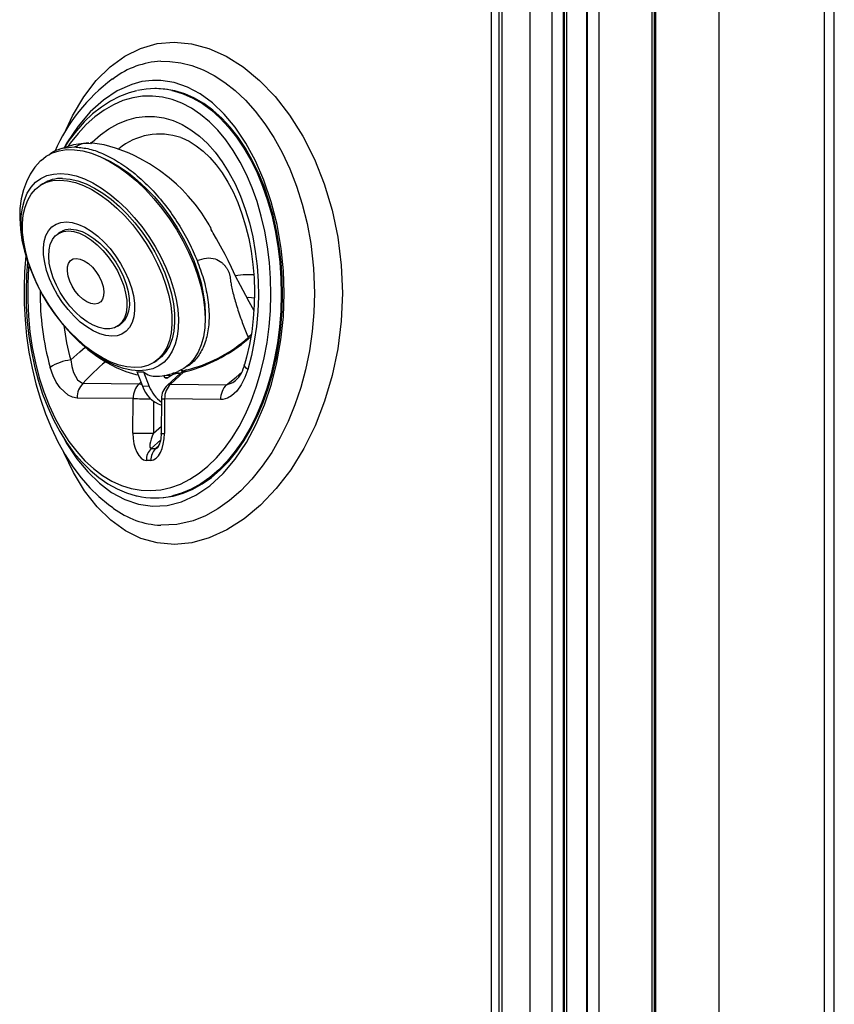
# Model space of a CAD drawing. Header units: millimetres. Extents: x 4904.09 to 4905.21, y 4759.5 to 4761.8.
# Tile 35 of 54: x 4904.98 to 4905.2, y 4760.49 to 4760.76. Entities that reach past the tile are written whole.
import ezdxf

# ---------------------------------------------------------------- set-up
doc = ezdxf.new("R2010")
doc.units = ezdxf.units.MM
doc.layers.add('SANINDUSA', color=3, linetype='Continuous')

msp = doc.modelspace()

# ---------------------------------------------------------------- linework, layer by layer
at = {"layer": 'SANINDUSA'}
for p, q in [((4905.153980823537, 4761.675499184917), (4905.153980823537, 4759.697038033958)), ((4905.154376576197, 4761.676268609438), (4905.154376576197, 4759.696268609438)), ((4905.171663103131, 4761.676268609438), (4905.171663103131, 4759.696268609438)), ((4905.200414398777, 4761.676268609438), (4905.200414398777, 4759.696268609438)), ((4905.203148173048, 4759.696268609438), (4905.203148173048, 4761.676268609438)), ((4905.153452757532, 4759.703720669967), (4905.153452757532, 4761.668816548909)), ((4905.109651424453, 4759.73463825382), (4905.109651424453, 4761.637898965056)), ((4905.111704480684, 4761.637898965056), (4905.111704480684, 4759.73463825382)), ((4905.112567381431, 4759.73463825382), (4905.112567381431, 4761.637898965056)), ((4905.120078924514, 4761.637898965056), (4905.120078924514, 4759.73463825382)), ((4905.1262115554, 4759.73463825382), (4905.1262115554, 4761.637408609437)), ((4905.129286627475, 4759.73463825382), (4905.129286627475, 4761.637408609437)), ((4905.129558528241, 4759.73463825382), (4905.129558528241, 4761.637408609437)), ((4905.130181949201, 4759.73463825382), (4905.130181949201, 4761.637408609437)), ((4905.135548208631, 4761.637408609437), (4905.135548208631, 4759.73463825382)), ((4905.135824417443, 4759.73463825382), (4905.135798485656, 4761.637408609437)), ((4905.138991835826, 4759.734308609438), (4905.138991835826, 4761.637408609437)), ((4905.139003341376, 4759.734308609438), (4905.139003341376, 4761.637408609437)), ((4905.006300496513, 4760.744683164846), (4905.006661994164, 4760.744923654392)), ((4905.018292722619, 4760.742090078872), (4905.017899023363, 4760.742090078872)), ((4904.987274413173, 4760.716144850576), (4904.986570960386, 4760.715690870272)), ((4904.99213173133, 4760.702969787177), (4904.991428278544, 4760.702515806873)), ((4905.007695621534, 4760.677309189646), (4905.008399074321, 4760.67776316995)), ((4905.017699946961, 4760.667455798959), (4905.018403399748, 4760.667909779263)), ((4905.012891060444, 4760.664900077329), (4905.014483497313, 4760.66088968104)), ((4905.014740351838, 4760.664879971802), (4905.016332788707, 4760.660869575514)), ((4905.020326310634, 4760.663658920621), (4905.020251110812, 4760.663848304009)), ((4905.020397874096, 4760.663799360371), (4905.020296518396, 4760.663733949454)), ((4905.022247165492, 4760.663779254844), (4905.020397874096, 4760.663799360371)), ((4905.021383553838, 4760.663221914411), (4905.02065668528, 4760.663229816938)), ((4905.024754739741, 4760.66441998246), (4905.021257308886, 4760.661182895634)), ((4905.022247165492, 4760.663779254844), (4905.021383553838, 4760.663221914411)), ((4905.025633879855, 4760.66472040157), (4905.022136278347, 4760.66148315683)), ((4905.024435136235, 4760.664432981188), (4905.022791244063, 4760.66445085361)), ((4904.998287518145, 4760.661742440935), (4905.01355353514, 4760.661576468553)), ((4905.01355353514, 4760.661576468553), (4905.014035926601, 4760.662016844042)), ((4905.016332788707, 4760.660869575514), (4905.014483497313, 4760.66088968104)), ((4905.022136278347, 4760.66148315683), (4905.037402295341, 4760.661317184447)), ((4905.011911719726, 4760.657531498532), (4904.996647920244, 4760.657697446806)), ((4905.011872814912, 4760.648114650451), (4905.011911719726, 4760.657531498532)), ((4905.019648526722, 4760.657454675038), (4905.019609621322, 4760.64803781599)), ((4905.020498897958, 4760.657438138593), (4905.020459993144, 4760.648021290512)), ((4905.03576269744, 4760.657272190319), (4905.020498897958, 4760.657438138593)), ((4905.01749656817, 4760.656805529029), (4905.017460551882, 4760.648087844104)), ((4905.017460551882, 4760.648087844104), (4905.019617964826, 4760.650057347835)), ((4905.019453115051, 4760.646323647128), (4905.016833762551, 4760.643932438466)), ((4905.016833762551, 4760.643932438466), (4905.018061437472, 4760.643919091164)), ((4905.018061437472, 4760.643919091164), (4905.019022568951, 4760.644808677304)), ((4905.016749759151, 4760.640683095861), (4905.01552208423, 4760.640696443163)), ((4905.017899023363, 4760.630447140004), (4905.018292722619, 4760.630447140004)), ((4905.006597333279, 4760.62760476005), (4905.006390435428, 4760.627760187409))]:
    msp.add_line(p, q, dxfattribs=at)
at = {"layer": 'SANINDUSA', "flags": 128}
for points in [[(4904.993102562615, 4760.729795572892), (4904.995401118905, 4760.734713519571), (4904.998457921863, 4760.739829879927), (4905.001882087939, 4760.744296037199), (4905.005627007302, 4760.748024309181), (4905.0096636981, 4760.750955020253), (4905.013973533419, 4760.753081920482), (4905.018481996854, 4760.754360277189), (4905.023103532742, 4760.7547626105), (4905.02783816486, 4760.754315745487), (4905.032591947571, 4760.753029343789), (4905.03730398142, 4760.750911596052), (4905.041930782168, 4760.747996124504), (4905.046375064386, 4760.744341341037), (4905.050630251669, 4760.739917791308), (4905.054590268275, 4760.734819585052), (4905.058167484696, 4760.729143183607), (4905.061345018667, 4760.722853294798), (4905.064036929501, 4760.71608477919), (4905.066179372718, 4760.708964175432), (4905.067729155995, 4760.70156664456), (4905.06867620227, 4760.693953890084), (4905.068997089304, 4760.686268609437)], [(4905.019445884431, 4760.749542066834), (4905.021944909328, 4760.749532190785), (4905.024958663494, 4760.749163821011), (4905.027968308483, 4760.748411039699), (4905.031033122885, 4760.747244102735), (4905.034051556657, 4760.745689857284), (4905.036954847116, 4760.743795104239), (4905.039774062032, 4760.741553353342), (4905.042557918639, 4760.738910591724), (4905.045214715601, 4760.735939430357), (4905.047826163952, 4760.732517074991), (4905.050259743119, 4760.728784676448), (4905.052554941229, 4760.724650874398), (4905.054622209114, 4760.72024488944), (4905.056472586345, 4760.715510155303), (4905.058049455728, 4760.710558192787), (4905.059370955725, 4760.705260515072), (4905.060369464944, 4760.699810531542), (4905.061124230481, 4760.693120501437), (4905.061381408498, 4760.686268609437), (4905.061231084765, 4760.681032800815), (4905.060782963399, 4760.675833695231), (4905.060014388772, 4760.670558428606), (4905.058943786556, 4760.665398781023), (4905.057630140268, 4760.660552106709), (4905.056057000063, 4760.65588013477), (4905.054183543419, 4760.65129175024), (4905.052068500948, 4760.646951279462), (4905.049711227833, 4760.642859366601), (4905.047148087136, 4760.639078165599), (4905.0443148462, 4760.635538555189), (4905.041310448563, 4760.632386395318), (4905.038246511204, 4760.629718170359), (4905.035069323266, 4760.627465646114), (4905.031698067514, 4760.625600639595), (4905.028262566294, 4760.624220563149), (4905.023881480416, 4760.623197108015), (4905.019445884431, 4760.622995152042)], [(4905.017182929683, 4760.74434840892), (4905.014341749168, 4760.744001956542), (4905.011529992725, 4760.743254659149), (4905.007596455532, 4760.741497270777), (4905.003807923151, 4760.73897249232), (4905.000241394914, 4760.735752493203), (4904.996909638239, 4760.731849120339), (4904.99386214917, 4760.727342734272), (4904.99311223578, 4760.725954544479)], [(4905.017182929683, 4760.628188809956), (4905.021167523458, 4760.628387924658), (4905.025107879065, 4760.629371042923), (4905.029067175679, 4760.631191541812), (4905.032876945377, 4760.633783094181), (4905.036460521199, 4760.637071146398), (4905.039773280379, 4760.641000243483), (4905.042803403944, 4760.645521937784), (4905.045497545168, 4760.650545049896), (4905.04774583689, 4760.655808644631), (4905.049640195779, 4760.66144781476), (4905.051144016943, 4760.66736771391), (4905.052234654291, 4760.673529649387), (4905.052900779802, 4760.679868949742), (4905.053126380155, 4760.686268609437), (4905.052919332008, 4760.692432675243), (4905.052304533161, 4760.698524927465), (4905.051179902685, 4760.704986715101), (4905.049601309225, 4760.711218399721), (4905.047605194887, 4760.717101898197), (4905.045319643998, 4760.722356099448), (4905.042693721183, 4760.727198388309), (4905.03977174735, 4760.731543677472), (4905.03678507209, 4760.735118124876), (4905.03357849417, 4760.738181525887), (4905.030200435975, 4760.740671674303), (4905.026710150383, 4760.742529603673), (4905.023104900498, 4760.743761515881), (4905.019449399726, 4760.744333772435), (4905.017182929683, 4760.74434840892)], [(4905.01286437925, 4760.741495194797), (4905.010821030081, 4760.740962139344), (4905.008243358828, 4760.739970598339), (4905.005719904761, 4760.738674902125), (4905.003264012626, 4760.737080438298), (4905.000889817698, 4760.735194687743), (4904.998611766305, 4760.733027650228), (4904.996443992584, 4760.730591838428), (4904.9943997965, 4760.727901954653), (4904.993134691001, 4760.725961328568)], [(4905.052702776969, 4760.685894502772), (4905.052612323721, 4760.690330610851), (4905.052304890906, 4760.694741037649), (4905.051782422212, 4760.699097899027), (4905.051048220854, 4760.703373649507), (4905.050106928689, 4760.707541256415), (4905.048964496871, 4760.711574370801), (4905.047628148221, 4760.715447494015), (4905.046106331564, 4760.719136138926), (4905.044408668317, 4760.722616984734), (4905.042545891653, 4760.725868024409), (4905.040529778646, 4760.728868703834), (4905.038373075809, 4760.731600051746), (4905.036089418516, 4760.734044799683), (4905.03369324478, 4760.736187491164), (4905.031199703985, 4760.738014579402), (4905.028624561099, 4760.739514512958), (4905.025984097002, 4760.740677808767), (4905.023295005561, 4760.741497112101), (4905.020574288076, 4760.741967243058), (4905.018292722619, 4760.742090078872)], [(4905.022476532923, 4760.741593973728), (4905.022901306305, 4760.741497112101), (4905.025590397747, 4760.740677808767), (4905.028230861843, 4760.739514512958), (4905.03080600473, 4760.738014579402), (4905.033299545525, 4760.736187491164), (4905.035695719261, 4760.734044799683), (4905.037979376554, 4760.731600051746), (4905.04013607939, 4760.728868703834), (4905.042152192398, 4760.725868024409), (4905.044014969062, 4760.722616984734), (4905.045712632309, 4760.719136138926), (4905.047234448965, 4760.715447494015), (4905.048570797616, 4760.711574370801), (4905.049713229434, 4760.707541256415), (4905.050654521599, 4760.703373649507), (4905.051388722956, 4760.699097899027), (4905.051911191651, 4760.694741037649), (4905.052218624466, 4760.690330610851), (4905.052309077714, 4760.685894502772)], [(4905.049501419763, 4760.685907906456), (4905.049409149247, 4760.690295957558), (4905.049096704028, 4760.694657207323), (4905.048566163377, 4760.698962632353), (4905.047821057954, 4760.703183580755), (4905.046866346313, 4760.707291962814), (4905.045708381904, 4760.711260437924), (4905.044354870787, 4760.715062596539), (4905.042814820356, 4760.718673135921), (4905.041098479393, 4760.722068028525), (4905.039217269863, 4760.725224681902), (4905.037183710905, 4760.728122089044), (4905.035011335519, 4760.730740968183), (4905.032714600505, 4760.733063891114), (4905.030308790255, 4760.735075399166), (4905.027809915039, 4760.736762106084), (4905.025234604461, 4760.738112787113), (4905.022599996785, 4760.739118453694), (4905.019923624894, 4760.73977241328), (4905.017223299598, 4760.740070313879), (4905.014516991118, 4760.740010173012), (4905.011822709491, 4760.739592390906), (4905.009158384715, 4760.738819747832), (4905.006541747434, 4760.737697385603), (4905.003990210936, 4760.736232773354), (4905.001520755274, 4760.734435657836), (4904.999149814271, 4760.732317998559), (4904.996893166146, 4760.729893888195), (4904.994765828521, 4760.727179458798), (4904.994227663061, 4760.72641674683)], [(4905.000397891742, 4760.727054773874), (4905.000791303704, 4760.727452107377), (4905.003016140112, 4760.729453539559), (4905.0053382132, 4760.731139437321), (4905.007740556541, 4760.732497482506), (4905.010205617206, 4760.73351775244), (4905.012715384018, 4760.734192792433), (4905.015251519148, 4760.734517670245), (4905.017795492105, 4760.73449001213), (4905.020328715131, 4760.734110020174), (4905.022832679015, 4760.733380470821), (4905.025289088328, 4760.732306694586), (4905.027679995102, 4760.730896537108), (4905.029987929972, 4760.729160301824), (4905.032196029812, 4760.727110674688), (4905.034288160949, 4760.724762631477), (4905.036249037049, 4760.722133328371), (4905.038064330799, 4760.7192419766), (4905.039720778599, 4760.716109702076), (4905.04120627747, 4760.712759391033), (4905.042509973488, 4760.709215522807), (4905.043622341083, 4760.705503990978), (4905.044535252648, 4760.701651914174), (4905.045242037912, 4760.697687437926), (4905.045737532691, 4760.693639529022), (4905.046018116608, 4760.689537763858), (4905.046081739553, 4760.685412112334), (4905.045927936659, 4760.681292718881), (4905.0455578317, 4760.677209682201), (4905.04497412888, 4760.673192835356), (4905.044181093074, 4760.669271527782), (4905.043184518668, 4760.665474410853)], [(4904.99975541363, 4760.727331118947), (4904.995706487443, 4760.726738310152), (4904.99167320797, 4760.725519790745)], [(4905.033450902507, 4760.703153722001), (4905.033454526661, 4760.70314692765), (4905.033428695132, 4760.703156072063), (4905.03336366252, 4760.703332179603), (4905.033240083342, 4760.703764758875), (4905.033075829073, 4760.704201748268), (4905.03288106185, 4760.704578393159), (4905.032656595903, 4760.704959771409), (4905.032399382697, 4760.705382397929), (4905.031588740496, 4760.706677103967), (4905.030630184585, 4760.708113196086), (4905.028894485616, 4760.710461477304), (4905.02697401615, 4760.712752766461), (4905.025258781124, 4760.714573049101), (4905.023754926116, 4760.716020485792), (4905.021752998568, 4760.717763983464), (4905.019118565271, 4760.719782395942), (4905.016398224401, 4760.72158121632), (4905.013770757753, 4760.723074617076), (4905.01221792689, 4760.723853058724), (4905.010863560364, 4760.724470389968), (4905.00939169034, 4760.725078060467), (4905.007101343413, 4760.72589629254), (4905.004006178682, 4760.726758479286), (4905.000200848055, 4760.727332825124)], [(4905.024902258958, 4760.728718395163), (4905.025196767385, 4760.728631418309), (4905.027198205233, 4760.72772502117), (4905.029140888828, 4760.726533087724), (4905.031019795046, 4760.725066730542), (4905.032829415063, 4760.723333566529), (4905.034561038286, 4760.721341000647), (4905.036203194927, 4760.71909824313), (4905.037742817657, 4760.716617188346), (4905.039166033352, 4760.713913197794), (4905.040459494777, 4760.711004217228), (4905.041611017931, 4760.707909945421), (4905.042609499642, 4760.704652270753), (4905.043445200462, 4760.701254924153), (4905.044109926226, 4760.697743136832), (4905.044597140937, 4760.694143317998), (4905.04490203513, 4760.690482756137), (4905.045021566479, 4760.686789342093), (4905.044954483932, 4760.683091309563), (4905.04470135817, 4760.679417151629), (4905.044264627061, 4760.675795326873), (4905.043648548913, 4760.672253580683), (4905.042859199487, 4760.66881899), (4905.042324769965, 4760.666885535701)], [(4904.986819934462, 4760.722531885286), (4904.988214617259, 4760.723648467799), (4904.989902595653, 4760.72456249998), (4904.991767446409, 4760.725169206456), (4904.993789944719, 4760.725462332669), (4904.99594924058, 4760.725438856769), (4904.998223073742, 4760.725099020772), (4905.000588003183, 4760.724446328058), (4905.003019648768, 4760.723487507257), (4905.005492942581, 4760.722232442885), (4905.007982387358, 4760.720694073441), (4905.010462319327, 4760.718888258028), (4905.01290717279, 4760.716833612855), (4905.015291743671, 4760.714551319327), (4905.017591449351, 4760.712064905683), (4905.019782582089, 4760.709400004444), (4905.021842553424, 4760.706584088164), (4905.023750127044, 4760.703646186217), (4905.025485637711, 4760.70061658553), (4905.027031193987, 4760.697526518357), (4905.028370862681, 4760.694407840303), (4905.029490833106, 4760.691292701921), (4905.03037955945, 4760.688213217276), (4905.031027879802, 4760.685201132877), (4905.031429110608, 4760.682287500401), (4905.031579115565, 4760.67950235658), (4905.031476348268, 4760.676874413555), (4905.031121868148, 4760.674430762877), (4905.030519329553, 4760.672196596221), (4905.029674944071, 4760.670194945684), (4905.028597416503, 4760.668446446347), (4905.027297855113, 4760.666969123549), (4905.025789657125, 4760.665778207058), (4905.024088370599, 4760.664885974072), (4905.023996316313, 4760.664848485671)], [(4904.986821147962, 4760.722509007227), (4904.986600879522, 4760.72232013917), (4904.985114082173, 4760.720644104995), (4904.983848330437, 4760.718770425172), (4904.982805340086, 4760.716707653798), (4904.981989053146, 4760.714458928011), (4904.981407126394, 4760.712026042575), (4904.981070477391, 4760.709416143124), (4904.980989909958, 4760.706648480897), (4904.981170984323, 4760.703756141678), (4904.981610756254, 4760.700780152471), (4904.98229760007, 4760.697764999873), (4904.983216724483, 4760.694742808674), (4904.984353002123, 4760.691739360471), (4904.985691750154, 4760.688777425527), (4904.987218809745, 4760.685878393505), (4904.988920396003, 4760.683063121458), (4904.990782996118, 4760.680352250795), (4904.992792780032, 4760.677767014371), (4904.994936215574, 4760.675328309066), (4904.997201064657, 4760.673056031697), (4904.999576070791, 4760.670970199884), (4905.00205097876, 4760.669091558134), (4905.004615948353, 4760.667442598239), (4905.007259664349, 4760.666048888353), (4905.009964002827, 4760.664940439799), (4905.012692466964, 4760.664150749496), (4905.013224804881, 4760.664059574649)], [(4905.003867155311, 4760.723088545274), (4905.005723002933, 4760.722202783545), (4905.008174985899, 4760.720784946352), (4905.010626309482, 4760.719089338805), (4905.013050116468, 4760.717134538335), (4905.015419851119, 4760.714941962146), (4905.017709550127, 4760.712535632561), (4905.019894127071, 4760.70994191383), (4905.021949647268, 4760.707189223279), (4905.02385359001, 4760.704307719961), (4905.0255850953, 4760.701328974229), (4905.027125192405, 4760.698285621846), (4905.028457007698, 4760.695211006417), (4905.029565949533, 4760.692138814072), (4905.030439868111, 4760.689102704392), (4905.031069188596, 4760.686135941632), (4905.031447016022, 4760.683271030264), (4905.031569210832, 4760.680539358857), (4905.031565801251, 4760.680168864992)], [(4904.986032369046, 4760.688193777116), (4904.984826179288, 4760.690772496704), (4904.983669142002, 4760.693686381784), (4904.982736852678, 4760.696580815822), (4904.982040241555, 4760.699421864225), (4904.981587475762, 4760.702176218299), (4904.981383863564, 4760.70481158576), (4904.981431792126, 4760.707297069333), (4904.981730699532, 4760.709603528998), (4904.982277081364, 4760.711703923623), (4904.983064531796, 4760.713573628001), (4904.984083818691, 4760.715190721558), (4904.985322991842, 4760.716536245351), (4904.986767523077, 4760.717594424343), (4904.988400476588, 4760.718352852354), (4904.990202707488, 4760.718802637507), (4904.992153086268, 4760.718938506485)], [(4904.991980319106, 4760.717148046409), (4904.994025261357, 4760.716965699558), (4904.996172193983, 4760.716464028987), (4904.998394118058, 4760.71564934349), (4905.0006630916, 4760.714531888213), (4905.002950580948, 4760.713125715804), (4905.005227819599, 4760.711448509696), (4905.007466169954, 4760.70952136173), (4905.009637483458, 4760.70736850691), (4905.011714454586, 4760.705017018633), (4905.013670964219, 4760.70249646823), (4905.015482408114, 4760.699838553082), (4905.017126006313, 4760.697076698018), (4905.018581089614, 4760.694245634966), (4905.019829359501, 4760.691380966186), (4905.020855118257, 4760.688518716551), (4905.02164546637, 4760.685694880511), (4905.022190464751, 4760.682944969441), (4905.022483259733, 4760.68030356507), (4905.022520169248, 4760.67780388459), (4905.022300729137, 4760.675477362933), (4905.021827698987, 4760.673353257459), (4905.021107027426, 4760.671458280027), (4905.020147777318, 4760.669816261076), (4905.018962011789, 4760.668447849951), (4905.017564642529, 4760.667370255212), (4905.015973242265, 4760.666597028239), (4905.014207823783, 4760.666137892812), (4905.012290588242, 4760.665998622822), (4905.010245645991, 4760.666180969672), (4905.008098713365, 4760.666682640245), (4905.00587678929, 4760.66749732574), (4905.003607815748, 4760.668614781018), (4905.0013203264, 4760.670020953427), (4904.999043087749, 4760.671698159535), (4904.996804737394, 4760.673625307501), (4904.994633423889, 4760.675778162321), (4904.992556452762, 4760.678129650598), (4904.990599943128, 4760.680650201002), (4904.988788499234, 4760.683308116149), (4904.987144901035, 4760.686069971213), (4904.985689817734, 4760.688901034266), (4904.984441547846, 4760.691765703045), (4904.983415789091, 4760.69462795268), (4904.982625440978, 4760.697451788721), (4904.982080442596, 4760.70020169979), (4904.981787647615, 4760.702843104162), (4904.981750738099, 4760.705342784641), (4904.981970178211, 4760.707669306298), (4904.982443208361, 4760.709793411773), (4904.983163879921, 4760.711688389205), (4904.98412313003, 4760.713330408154), (4904.985308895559, 4760.714698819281), (4904.986706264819, 4760.715776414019), (4904.988297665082, 4760.716549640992), (4904.990063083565, 4760.71700877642), (4904.991980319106, 4760.717148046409)], [(4904.992153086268, 4760.718938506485), (4904.994228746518, 4760.718758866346), (4904.996405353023, 4760.718265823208), (4904.998657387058, 4760.71746515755), (4905.000958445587, 4760.716366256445), (4905.003281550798, 4760.714982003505), (4905.005599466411, 4760.713328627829), (4905.007885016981, 4760.711425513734), (4905.010111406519, 4760.709294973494), (4905.012252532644, 4760.706961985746), (4905.014283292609, 4760.704453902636), (4905.016179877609, 4760.701800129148), (4905.017920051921, 4760.699031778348), (4905.019483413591, 4760.696181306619), (4905.020851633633, 4760.693282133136), (4905.022008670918, 4760.690368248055), (4905.022940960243, 4760.687473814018), (4905.023637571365, 4760.684632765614), (4905.024090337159, 4760.68187841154), (4905.024293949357, 4760.67924304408), (4905.024246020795, 4760.676757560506), (4905.023947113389, 4760.674451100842), (4905.023400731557, 4760.672350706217), (4905.022613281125, 4760.670481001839), (4905.02159399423, 4760.668863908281), (4905.020354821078, 4760.667518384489), (4905.018910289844, 4760.666460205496), (4905.017277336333, 4760.665701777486), (4905.015475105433, 4760.665251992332), (4905.013524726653, 4760.665116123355), (4905.011449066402, 4760.665295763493), (4905.009272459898, 4760.665788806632), (4905.007020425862, 4760.666589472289), (4905.004719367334, 4760.667688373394), (4905.002396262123, 4760.669072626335), (4905.00007834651, 4760.670726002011), (4904.99779279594, 4760.672629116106), (4904.995566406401, 4760.674759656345), (4904.993425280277, 4760.677092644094), (4904.992422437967, 4760.678292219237)], [(4904.992683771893, 4760.717602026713), (4904.994728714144, 4760.717419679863), (4904.996875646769, 4760.716918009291), (4904.999097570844, 4760.716103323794), (4905.001366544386, 4760.714985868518), (4905.003654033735, 4760.713579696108), (4905.005931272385, 4760.711902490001), (4905.008169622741, 4760.709975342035), (4905.010340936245, 4760.707822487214), (4905.012417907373, 4760.705470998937), (4905.014374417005, 4760.702950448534), (4905.0161858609, 4760.700292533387), (4905.017829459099, 4760.697530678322), (4905.019284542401, 4760.69469961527), (4905.020532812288, 4760.69183494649), (4905.021558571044, 4760.688972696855), (4905.022348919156, 4760.686148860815), (4905.022893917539, 4760.683398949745), (4905.02318671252, 4760.680757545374), (4905.023223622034, 4760.678257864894), (4905.023004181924, 4760.675931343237), (4905.022531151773, 4760.673807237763), (4905.021810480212, 4760.671912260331), (4905.020851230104, 4760.670270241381), (4905.019665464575, 4760.668901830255), (4905.018403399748, 4760.667909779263)], [(4904.993709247, 4760.705723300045), (4904.995307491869, 4760.705547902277), (4904.996999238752, 4760.705058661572), (4904.998750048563, 4760.704265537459), (4905.000524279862, 4760.703184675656), (4905.002285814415, 4760.701838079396), (4905.00399879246, 4760.700253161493), (4905.005628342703, 4760.698462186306), (4905.007141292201, 4760.696501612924), (4905.008506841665, 4760.694411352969), (4905.009697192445, 4760.692233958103), (4905.010688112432, 4760.69001375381), (4905.011459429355, 4760.687795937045), (4905.011995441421, 4760.68562565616), (4905.012285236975, 4760.683547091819), (4905.012322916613, 4760.681602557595), (4905.012107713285, 4760.679831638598), (4905.011644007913, 4760.678270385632), (4905.010941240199, 4760.676950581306), (4905.010013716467, 4760.675899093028), (4905.008880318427, 4760.675137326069), (4905.007564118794, 4760.674680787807), (4905.006091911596, 4760.674538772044), (4905.004493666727, 4760.674714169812), (4905.002801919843, 4760.675203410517), (4905.001051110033, 4760.67599653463), (4904.999276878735, 4760.677077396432), (4904.997515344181, 4760.678423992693), (4904.995802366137, 4760.680008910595), (4904.994172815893, 4760.681799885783), (4904.992659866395, 4760.683760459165), (4904.991294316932, 4760.68585071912), (4904.990103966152, 4760.688028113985), (4904.989113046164, 4760.690248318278), (4904.988341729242, 4760.692466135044), (4904.987805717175, 4760.694636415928), (4904.987515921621, 4760.696714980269), (4904.987478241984, 4760.698659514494), (4904.98769344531, 4760.700430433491), (4904.988157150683, 4760.701991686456), (4904.988859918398, 4760.703311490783), (4904.989787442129, 4760.704362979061), (4904.990920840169, 4760.705124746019), (4904.992237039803, 4760.705581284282), (4904.993709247, 4760.705723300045)], [(4904.994255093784, 4760.703277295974), (4904.995728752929, 4760.703105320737), (4904.997292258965, 4760.702624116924), (4904.998908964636, 4760.701844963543), (4905.000540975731, 4760.70078612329), (4905.002150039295, 4760.699472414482), (4905.00369844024, 4760.697934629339), (4905.00514988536, 4760.696208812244), (4905.006470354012, 4760.694335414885), (4905.007628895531, 4760.692358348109), (4905.008598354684, 4760.690323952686), (4905.009356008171, 4760.68827991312), (4905.009884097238, 4760.686274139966), (4905.010170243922, 4760.684353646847), (4905.010207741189, 4760.682563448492), (4905.009995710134, 4760.680945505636), (4905.009539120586, 4760.679537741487), (4905.008848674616, 4760.678373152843), (4905.007940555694, 4760.677479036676), (4905.006836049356, 4760.67687635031), (4905.005561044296, 4760.676579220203), (4905.004145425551, 4760.676594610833), (4905.002622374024, 4760.676922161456), (4905.001027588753, 4760.677554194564), (4904.999398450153, 4760.678475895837), (4904.997773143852, 4760.679665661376), (4904.996189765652, 4760.681095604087), (4904.994685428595, 4760.682732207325), (4904.993295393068, 4760.684537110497), (4904.992052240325, 4760.686468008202), (4904.990985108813, 4760.688479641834), (4904.99011901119, 4760.690524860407), (4904.98947424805, 4760.69255572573), (4904.989065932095, 4760.694524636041), (4904.988903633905, 4760.696385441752), (4904.98899115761, 4760.698094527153), (4904.989326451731, 4760.699611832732), (4904.989901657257, 4760.700901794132), (4904.990703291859, 4760.70193417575), (4904.991712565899, 4760.702684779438), (4904.992905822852, 4760.703136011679), (4904.994255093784, 4760.703277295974)], [(4904.99495854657, 4760.703731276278), (4904.996432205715, 4760.703559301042), (4904.997995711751, 4760.703078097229), (4904.999612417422, 4760.702298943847), (4905.001244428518, 4760.701240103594), (4905.002853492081, 4760.699926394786), (4905.004401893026, 4760.698388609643), (4905.005853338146, 4760.696662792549), (4905.007173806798, 4760.694789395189), (4905.008332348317, 4760.692812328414), (4905.00930180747, 4760.69077793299), (4905.010059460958, 4760.688733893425), (4905.010587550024, 4760.68672812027), (4905.010873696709, 4760.684807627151), (4905.010911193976, 4760.683017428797), (4905.010699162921, 4760.68139948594), (4905.010242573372, 4760.679991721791), (4905.009552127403, 4760.678827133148), (4905.008644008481, 4760.67793301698), (4905.008399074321, 4760.67776316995)], [(4905.044848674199, 4760.681555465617), (4905.044484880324, 4760.682253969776), (4905.043564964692, 4760.683973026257), (4905.042625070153, 4760.685685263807), (4905.041189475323, 4760.688369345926), (4905.039863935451, 4760.690959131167), (4905.038723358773, 4760.693298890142), (4905.037805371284, 4760.695240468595), (4905.03698807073, 4760.696841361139), (4905.035772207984, 4760.699127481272), (4905.03468619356, 4760.701080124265), (4905.033795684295, 4760.702622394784), (4905.033444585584, 4760.703218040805), (4905.033214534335, 4760.703604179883), (4905.033194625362, 4760.703633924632)], [(4904.98269404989, 4760.696461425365), (4904.982337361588, 4760.692219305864), (4904.982172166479, 4760.687786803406), (4904.982211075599, 4760.683408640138), (4904.982448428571, 4760.679018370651), (4904.982885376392, 4760.67461790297), (4904.983522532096, 4760.670230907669), (4904.984359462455, 4760.665883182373), (4904.985394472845, 4760.661602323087), (4904.986624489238, 4760.657417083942), (4904.988045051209, 4760.65335662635), (4904.989650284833, 4760.649450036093), (4904.991432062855, 4760.645727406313), (4904.993382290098, 4760.642214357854), (4904.995492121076, 4760.638934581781), (4904.997754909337, 4760.635908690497), (4905.000112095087, 4760.633212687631), (4905.002587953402, 4760.630799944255), (4905.005196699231, 4760.62865568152), (4905.006417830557, 4760.627823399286)], [(4904.996493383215, 4760.695767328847), (4904.997515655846, 4760.695600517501), (4904.998610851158, 4760.695129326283), (4904.999724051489, 4760.694377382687), (4905.000799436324, 4760.693382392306), (4905.001783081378, 4760.692194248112), (4905.002625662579, 4760.690872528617), (4905.003284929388, 4760.689483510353), (4905.003727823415, 4760.688096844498), (4905.003932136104, 4760.686782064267), (4905.003887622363, 4760.685605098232), (4905.003596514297, 4760.684624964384), (4905.00307340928, 4760.683890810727), (4905.002344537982, 4760.683439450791), (4905.001446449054, 4760.683293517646), (4905.000424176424, 4760.683460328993), (4904.99932898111, 4760.683931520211), (4904.99821578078, 4760.684683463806), (4904.997140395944, 4760.685678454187), (4904.996156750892, 4760.686866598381), (4904.995314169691, 4760.688188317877), (4904.994654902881, 4760.68957733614), (4904.994212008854, 4760.690964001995), (4904.994007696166, 4760.692278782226), (4904.994052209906, 4760.693455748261), (4904.994343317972, 4760.694435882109), (4904.994866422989, 4760.695170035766), (4904.995595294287, 4760.695621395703), (4904.996493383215, 4760.695767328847)], [(4904.983153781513, 4760.694949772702), (4904.982855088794, 4760.69115625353), (4904.982723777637, 4760.686962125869), (4904.982789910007, 4760.68276415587), (4904.983053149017, 4760.678585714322), (4904.983512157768, 4760.674450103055), (4904.984164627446, 4760.670380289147), (4904.985007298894, 4760.666398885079), (4904.986035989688, 4760.662528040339), (4904.987245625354, 4760.658789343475), (4904.988630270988, 4760.655203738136), (4904.990183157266, 4760.651791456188), (4904.991896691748, 4760.648571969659), (4904.993762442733, 4760.645563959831), (4904.995771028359, 4760.642785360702), (4904.997911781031, 4760.640253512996), (4905.000172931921, 4760.637984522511), (4905.002541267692, 4760.63599328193), (4905.005001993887, 4760.634293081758), (4905.007538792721, 4760.632895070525), (4905.010134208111, 4760.631807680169), (4905.012770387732, 4760.631036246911), (4905.013041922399, 4760.630989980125)], [(4904.983475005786, 4760.693826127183), (4904.983422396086, 4760.69319776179), (4904.983183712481, 4760.688824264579), (4904.983165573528, 4760.684433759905), (4904.983368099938, 4760.680055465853), (4904.983789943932, 4760.675718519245), (4904.984428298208, 4760.671451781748), (4904.985278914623, 4760.667283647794), (4904.986336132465, 4760.663241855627), (4904.987592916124, 4760.659353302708), (4904.989040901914, 4760.655643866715), (4904.990670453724, 4760.652138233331), (4904.99247072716, 4760.64885973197), (4904.994429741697, 4760.645830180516), (4904.996534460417, 4760.643069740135), (4904.998770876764, 4760.640596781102), (4905.001124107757, 4760.63842776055), (4905.003578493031, 4760.636577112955), (4905.006117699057, 4760.635057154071), (4905.008724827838, 4760.633877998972), (4905.011382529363, 4760.633047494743), (4905.014073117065, 4760.63257116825), (4905.016778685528, 4760.63245218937), (4905.019481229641, 4760.632691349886), (4905.022162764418, 4760.633287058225), (4905.024805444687, 4760.634235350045), (4905.027391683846, 4760.635529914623), (4905.029904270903, 4760.637162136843), (4905.032326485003, 4760.639121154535), (4905.034642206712, 4760.641393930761), (4905.036836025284, 4760.643965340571), (4905.038893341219, 4760.646818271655), (4905.040800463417, 4760.649933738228), (4905.042544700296, 4760.653291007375), (4905.044114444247, 4760.656867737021), (4905.045499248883, 4760.660640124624), (4905.046689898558, 4760.664583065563), (4905.047678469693, 4760.66867032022), (4905.048458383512, 4760.672874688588), (4905.049024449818, 4760.67716819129), (4905.049372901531, 4760.681522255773), (4905.049501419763, 4760.685907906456), (4905.049501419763, 4760.685907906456)], [(4905.039794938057, 4760.69110067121), (4905.041922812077, 4760.69135817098), (4905.044823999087, 4760.691419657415)], [(4905.068997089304, 4760.686268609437), (4905.068683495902, 4760.678669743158), (4905.067757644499, 4760.671140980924), (4905.06624192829, 4760.663820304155), (4905.064157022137, 4760.656799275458), (4905.061538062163, 4760.650115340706), (4905.058445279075, 4760.64388951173), (4905.054890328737, 4760.638150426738), (4905.050945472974, 4760.632987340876), (4905.046698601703, 4760.628498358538), (4905.042192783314, 4760.624732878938), (4905.037493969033, 4760.621728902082), (4905.032704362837, 4760.619548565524), (4905.027926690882, 4760.618237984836), (4905.02316704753, 4760.61777504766), (4905.018520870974, 4760.61816985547), (4905.014071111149, 4760.619417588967), (4905.009813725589, 4760.621491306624), (4905.00582048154, 4760.624348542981), (4905.002098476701, 4760.627995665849), (4904.998688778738, 4760.632367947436), (4904.995637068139, 4760.637381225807), (4904.993045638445, 4760.642820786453)], [(4905.018292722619, 4760.630447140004), (4905.020113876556, 4760.630525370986), (4905.022838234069, 4760.630936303), (4905.025533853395, 4760.631697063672), (4905.028183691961, 4760.632802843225), (4905.030770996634, 4760.634246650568), (4905.033279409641, 4760.636019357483), (4905.035693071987, 4760.638109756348), (4905.037996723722, 4760.640504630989), (4905.040175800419, 4760.643188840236), (4905.042216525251, 4760.646145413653), (4905.044105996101, 4760.649355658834), (4905.045832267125, 4760.652799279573), (4905.047384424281, 4760.656454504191), (4905.048752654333, 4760.660298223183), (4905.049928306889, 4760.664306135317), (4905.050903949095, 4760.668452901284), (4905.051673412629, 4760.672712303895), (4905.052231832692, 4760.677057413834), (4905.052575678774, 4760.681460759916), (4905.052702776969, 4760.685894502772)], [(4905.052309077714, 4760.685894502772), (4905.052181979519, 4760.681460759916), (4905.051838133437, 4760.677057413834), (4905.051279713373, 4760.672712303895), (4905.05051024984, 4760.668452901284), (4905.049534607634, 4760.664306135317), (4905.048358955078, 4760.660298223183), (4905.046990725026, 4760.656454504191), (4905.045438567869, 4760.652799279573), (4905.043712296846, 4760.649355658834), (4905.041822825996, 4760.646145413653), (4905.039782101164, 4760.643188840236), (4905.037603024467, 4760.640504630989), (4905.035299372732, 4760.638109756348), (4905.032885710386, 4760.636019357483), (4905.030377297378, 4760.634246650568), (4905.027789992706, 4760.632802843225), (4905.02514015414, 4760.631697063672), (4905.022647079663, 4760.630981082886)], [(4905.044988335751, 4760.684957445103), (4905.043369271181, 4760.685082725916), (4905.042971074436, 4760.685054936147)], [(4905.044013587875, 4760.674352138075), (4905.043237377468, 4760.67365254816), (4905.041498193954, 4760.672306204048)], [(4905.044117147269, 4760.674947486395), (4905.0434077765, 4760.674263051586), (4905.04235408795, 4760.673367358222)], [(4904.994910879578, 4760.668081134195), (4904.997387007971, 4760.670327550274), (4904.99884615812, 4760.671561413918)], [(4904.996647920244, 4760.657697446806), (4904.995389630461, 4760.657900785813), (4904.994171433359, 4760.658456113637), (4904.991987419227, 4760.660464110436), (4904.990976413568, 4760.661975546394), (4904.990115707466, 4760.663715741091), (4904.989294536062, 4760.666060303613)], [(4904.994910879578, 4760.668081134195), (4904.99519026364, 4760.666272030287), (4904.995661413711, 4760.664650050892), (4904.996776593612, 4760.662668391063), (4904.997933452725, 4760.661828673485), (4904.998287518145, 4760.661742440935)], [(4905.043184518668, 4760.665474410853), (4905.042389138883, 4760.663254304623), (4905.041380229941, 4760.661276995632), (4905.040167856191, 4760.659608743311), (4905.038788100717, 4760.658331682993), (4905.03762741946, 4760.657664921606), (4905.036415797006, 4760.65731591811), (4905.03576269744, 4760.657272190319)], [(4905.043184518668, 4760.665474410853), (4905.042784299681, 4760.665824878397), (4905.042499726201, 4760.666166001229), (4905.042338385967, 4760.666488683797), (4905.042304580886, 4760.666784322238), (4905.042324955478, 4760.666886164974)], [(4905.037402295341, 4760.661317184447), (4905.039987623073, 4760.66339925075), (4905.041547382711, 4760.664763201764)], [(4905.01355353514, 4760.661576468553), (4905.014064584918, 4760.661506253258), (4905.014260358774, 4760.661451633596)], [(4905.037402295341, 4760.661317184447), (4905.0391588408, 4760.661942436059), (4905.039816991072, 4760.662519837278)], [(4904.992914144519, 4760.646931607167), (4904.993697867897, 4760.645467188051), (4904.996574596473, 4760.641130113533), (4904.999530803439, 4760.637542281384), (4905.002708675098, 4760.63446241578), (4905.006059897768, 4760.6319533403), (4905.009667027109, 4760.630012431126), (4905.013398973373, 4760.628745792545), (4905.017182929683, 4760.628188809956)]]:
    msp.add_lwpolyline(points, dxfattribs=at)
at = {"layer": 'SANINDUSA'}
for centre, radius, start, end in [((4905.020585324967, 4760.726385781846), 0.02318430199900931, 92.81705458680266, 126.9092932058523), ((4905.036572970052, 4760.704493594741), 0.05037804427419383, 127.0007921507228, 156.057406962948), ((4905.017898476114, 4760.720678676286), 0.02141047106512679, 77.65350005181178, 102.8622985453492), ((4905.019184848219, 4760.711955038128), 0.01773028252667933, 71.17765912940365, 129.1254217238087), ((4904.9923416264, 4760.708103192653), 0.009504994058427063, 87.93711297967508, 122.2158684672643), ((4904.994775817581, 4760.69878198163), 0.004952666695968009, 87.88558823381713, 122.2673932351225), ((4905.061290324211, 4760.686090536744), 0.07473020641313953, 179.3592904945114, 195.5473094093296), ((4905.056818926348, 4760.685525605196), 0.06431886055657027, 187.2068896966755, 195.7367932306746), ((4905.014905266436, 4760.707538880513), 0.04414210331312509, 284.066457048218, 307.0447833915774), ((4905.017438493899, 4760.70309359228), 0.03878705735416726, 283.6127336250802, 309.9686798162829), ((4904.996306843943, 4760.655386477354), 0.01277117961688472, 96.27530115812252, 123.3034292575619), ((4905.038493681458, 4760.625998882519), 0.05379718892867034, 129.3689947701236, 138.3626823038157), ((4905.03410460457, 4760.668520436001), 0.00837092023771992, 313.5715120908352, 348.7784766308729), ((4905.013957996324, 4760.677977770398), 0.01312114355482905, 265.3358874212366, 273.4183203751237), ((4905.017942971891, 4760.668371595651), 0.0047379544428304, 227.472037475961, 276.0572828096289), ((4905.01810789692, 4760.678518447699), 0.01485743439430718, 271.29034859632, 293.1641777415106), ((4905.021021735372, 4760.663843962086), 0.0007196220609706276, 194.9002499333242, 300.1847285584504), ((4905.024405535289, 4760.660533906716), 0.003897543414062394, 84.92081484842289, 123.6265170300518), ((4905.027471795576, 4760.661484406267), 0.00400000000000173, 103.3256748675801, 132.7861529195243), ((4905.025556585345, 4760.663510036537), 0.001212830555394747, 86.34602490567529, 131.3865469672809), ((4905.026929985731, 4760.663877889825), 0.001545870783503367, 103.3528926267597, 146.9747984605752), ((4905.002185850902, 4760.657807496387), 0.005539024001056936, 134.7322084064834, 181.1384300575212), ((4905.022354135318, 4760.663562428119), 0.008312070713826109, 198.7566936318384, 250.9512203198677), ((4905.024830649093, 4760.66399525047), 0.009054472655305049, 200.1944836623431, 235.05920005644), ((4905.024760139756, 4760.657460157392), 0.005111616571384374, 133.2593694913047, 180.0615742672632), ((4905.022058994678, 4760.660272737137), 0.001212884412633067, 86.34670058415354, 131.3742439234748), ((4905.041300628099, 4760.657382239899), 0.005539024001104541, 134.7322084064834, 181.1384300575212), ((4905.017651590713, 4761.273170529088), 0.6156657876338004, 269.4658219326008, 269.9097951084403), ((4905.020394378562, 4760.673936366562), 0.01649855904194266, 267.4089414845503, 270.3629747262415), ((4905.017607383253, 4761.261085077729), 0.612997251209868, 269.4639921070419, 269.9862759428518), ((4905.013135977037, 4760.647567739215), 0.006490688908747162, 329.6333528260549, 4.153182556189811), ((4905.020356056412, 4760.664560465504), 0.01653950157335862, 267.413337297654, 270.3600576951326), ((4905.019952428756, 4760.640784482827), 0.004431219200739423, 134.7322084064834, 181.1384300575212), ((4905.021180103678, 4760.640771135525), 0.004431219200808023, 134.7322084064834, 181.1384300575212), ((4905.017864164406, 4760.652213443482), 0.02176440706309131, 257.1990002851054, 282.694853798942), ((4905.02045718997, 4760.646025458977), 0.02305250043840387, 233.0419534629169, 267.4856462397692)]:
    msp.add_arc(centre, radius, start, end, dxfattribs=at)
for centre, major_axis, ratio, start_param, end_param in [((4905.015854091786, 4760.657531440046), (5.44785831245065e-05, 0.004999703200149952), 0.7884567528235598, 0.6368979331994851, 1.579375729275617), ((4905.024430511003, 4760.657438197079), (5.423623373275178e-05, 0.004999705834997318), 0.7863049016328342, 0.6368597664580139, 1.579337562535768), ((4905.015571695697, 4760.648112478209), (3.934226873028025e-05, 0.007416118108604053), 0.4987512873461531, 1.573149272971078, 3.138816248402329), ((4905.018721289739, 4760.648112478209), (0.002023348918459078, 0.004150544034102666), 0.2449939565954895, 1.695558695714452, 3.26122567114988), ((4905.016761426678, 4760.648099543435), (-1.116289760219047e-05, 0.007416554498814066), 0.4987055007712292, 3.135420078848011, 4.701087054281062), ((4905.01991102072, 4760.648099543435), (0.001969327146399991, 0.004153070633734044), 0.2430419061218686, 3.249156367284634, 3.677670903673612)]:
    msp.add_ellipse(centre, major_axis=major_axis, ratio=ratio, start_param=start_param, end_param=end_param, dxfattribs=at)
for points, knots in [([(4904.995909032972, 4760.726171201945), (4904.996868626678, 4760.726654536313), (4904.998267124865, 4760.727358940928), (4904.999742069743, 4760.727188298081), (4905.000204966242, 4760.727134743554)], [0, 0, 0, 0, 0.6861601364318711, 1, 1, 1, 1]), ([(4904.989004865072, 4760.724017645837), (4904.989226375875, 4760.724216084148), (4904.990246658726, 4760.725130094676), (4904.992552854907, 4760.725940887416), (4904.994810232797, 4760.726095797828), (4904.995909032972, 4760.726171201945)], [0, 0, 0, 0, 0.1245953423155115, 0.5738884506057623, 1, 1, 1, 1]), ([(4904.995909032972, 4760.726171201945), (4904.997098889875, 4760.726079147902), (4904.999544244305, 4760.725889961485), (4905.003637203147, 4760.724491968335), (4905.008009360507, 4760.722192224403), (4905.012499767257, 4760.718930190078), (4905.01684793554, 4760.714873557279), (4905.020847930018, 4760.710234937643), (4905.024318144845, 4760.705276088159), (4905.027226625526, 4760.70022249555), (4905.028676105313, 4760.696844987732), (4905.029381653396, 4760.695200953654)], [0, 0, 0, 0, 0.1040420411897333, 0.2138237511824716, 0.3280859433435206, 0.4451856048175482, 0.5632138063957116, 0.6781090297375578, 0.7901736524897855, 0.8978650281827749, 1, 1, 1, 1]), ([(4905.029381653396, 4760.695200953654), (4905.029991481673, 4760.693527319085), (4905.031244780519, 4760.690087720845), (4905.032343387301, 4760.684962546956), (4905.032773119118, 4760.679956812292), (4905.032378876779, 4760.675348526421), (4905.031183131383, 4760.671383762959), (4905.029189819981, 4760.668362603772), (4905.027474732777, 4760.666632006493), (4905.026313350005, 4760.666175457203), (4905.026195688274, 4760.666129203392)], [0, 0, 0, 0, 0.1295978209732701, 0.2663451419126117, 0.408673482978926, 0.5545362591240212, 0.701555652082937, 0.8446725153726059, 0.984263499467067, 1, 1, 1, 1]), ([(4905.029381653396, 4760.695200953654), (4905.030251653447, 4760.695484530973), (4905.031991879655, 4760.69605175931), (4905.034357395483, 4760.695774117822), (4905.035836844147, 4760.694901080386), (4905.036735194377, 4760.694053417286), (4905.037262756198, 4760.693413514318), (4905.037694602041, 4760.692724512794), (4905.038045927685, 4760.691951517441), (4905.038376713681, 4760.690862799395), (4905.038458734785, 4760.68984649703), (4905.038673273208, 4760.688560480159), (4905.038934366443, 4760.687248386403), (4905.039364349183, 4760.685518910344), (4905.039888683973, 4760.683673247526), (4905.040504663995, 4760.681706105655), (4905.041357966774, 4760.679184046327), (4905.04224819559, 4760.676686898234), (4905.043086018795, 4760.674828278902), (4905.04335936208, 4760.67422189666)], [0, 0, 0, 0, 0.08059240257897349, 0.1612057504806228, 0.2420028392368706, 0.2765188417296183, 0.3108260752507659, 0.3449823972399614, 0.3794014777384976, 0.4203543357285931, 0.4902816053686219, 0.5197932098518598, 0.5852335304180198, 0.650205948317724, 0.7148844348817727, 0.7796304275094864, 0.8448096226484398, 0.9493684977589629, 0.9999999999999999, 0.9999999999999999, 0.9999999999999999, 0.9999999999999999])]:
    msp.add_open_spline(points, degree=3, knots=knots, dxfattribs=at)
msp.add_open_spline([(4905.025683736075, 4760.665031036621), (4905.024700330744, 4760.665354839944)], degree=1, dxfattribs=at)

doc.saveas('drawing.dxf')
